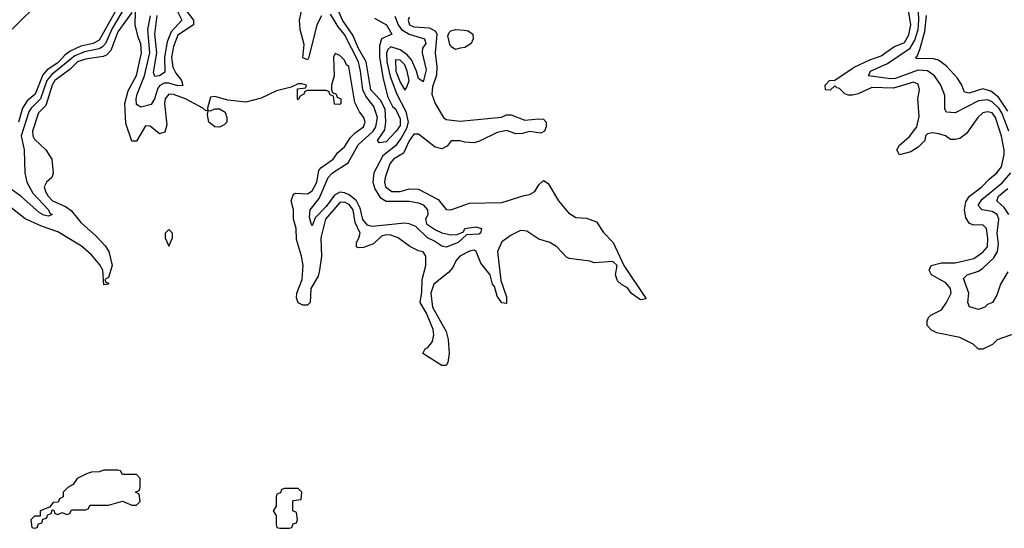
# Model space of a CAD drawing. Header units: inches. Extents: x 2710751 to 2829008, y 857003 to 965602.
# Tile 116 of 256: x 2744506 to 2748762, y 886014 to 888213. Entities that reach past the tile are written whole.
import ezdxf

# ---------------------------------------------------------------- set-up
doc = ezdxf.new("R2010")
doc.units = ezdxf.units.IN
doc.header["$MEASUREMENT"] = 0
doc.layers.add('C7848', color=7, linetype='Continuous')

msp = doc.modelspace()

# ---------------------------------------------------------------- linework, layer by layer
at = {"layer": 'C7848', "color": 2}
for points, elevation in [([(2745810, 888229.6), (2745790.2, 888190), (2745756.4, 888050), (2745750, 888039.3), (2745730, 888048), (2745735.1, 888104.9), (2745717.7, 888170), (2745716, 888210), (2745741.7, 888330)], 6), ([(2744439.9, 888140.1), (2744570, 888266)], 2), ([(2744961.7, 888270), (2744905.5, 888174.5), (2744876.8, 888110), (2744864.2, 888095.8), (2744850, 888086.6), (2744786, 888074), (2744743.8, 888056.2), (2744644.1, 887975.9), (2744623.5, 887950), (2744596.3, 887870), (2744555.2, 887830), (2744546, 887814), (2744512.8, 887710), (2744525.8, 887650), (2744527.4, 887550), (2744536.9, 887510), (2744562.3, 887462.3), (2744630.3, 887390), (2744636.5, 887376.5), (2744646.8, 887370), (2744630, 887363.5), (2744610, 887367.6), (2744590, 887378.5), (2744510, 887449.7), (2744470, 887478.9)], 6), ([(2744938.1, 888281.9), (2744850, 888123.5), (2744822.8, 888110), (2744770, 888098.4), (2744724.2, 888075.8), (2744701.3, 888058.7), (2744670, 888025.5), (2744624.4, 887995.6), (2744605.5, 887974.6), (2744572.1, 887890), (2744538.6, 887861.4), (2744518.6, 887830), (2744500.2, 887770)], 2), ([(2746039.1, 888219.1), (2746092, 888190), (2746114.8, 888150), (2746070, 888129.3), (2746061, 888099), (2746060.7, 888050), (2746076.7, 887956.7), (2746097.3, 887877.3), (2746117.6, 887837.6), (2746130, 887827.3), (2746150, 887784.7), (2746150, 887755.3), (2746133.4, 887730), (2746090, 887684.7), (2746060.7, 887680.7), (2746053.2, 887690), (2746083.8, 887736.2), (2746088.6, 887771.4), (2746085.6, 887825.6), (2746064.8, 887864.8), (2746023.5, 887910), (2746003.5, 888030), (2745970, 888088), (2745946.2, 888146.2), (2745901.4, 888210), (2745867.9, 888287.9)], 2), ([(2744990, 888244), (2744930, 888160.7), (2744900.3, 888079.7), (2744881.4, 888058.6), (2744867.1, 888052.9), (2744790, 888042.6), (2744755.5, 888030), (2744722.3, 887997.7), (2744657.4, 887950), (2744645.6, 887930), (2744618.2, 887841.8), (2744587.2, 887810), (2744561.6, 887730), (2744563, 887710), (2744570, 887696), (2744618.8, 887650), (2744644, 887610), (2744650.9, 887549.1), (2744644.7, 887530), (2744621, 887510), (2744611, 887490), (2744617.3, 887470), (2744628.4, 887450), (2744648, 887430), (2744704.4, 887404.4), (2744727.7, 887387.7), (2744770, 887335.5), (2744836.7, 887276.7), (2744874.9, 887234.9), (2744890.4, 887210), (2744904.9, 887150), (2744890, 887098), (2744874, 887090), (2744878, 887078), (2744890, 887074), (2744890, 887069), (2744870, 887066), (2744864.5, 887130), (2744852.9, 887152.9), (2744816.6, 887196.6), (2744773.6, 887233.6), (2744670, 887295.1), (2744599.6, 887319.6), (2744530, 887352.3), (2744403.7, 887450)], 10), ([(2746190, 888224), (2746185.7, 888210), (2746190.7, 888190), (2746210, 888181.7), (2746277.6, 888177.6), (2746302.8, 888162.8), (2746308.5, 888150), (2746301.3, 888070), (2746308.9, 888008.9), (2746307.7, 887972.3), (2746290, 887922), (2746287.6, 887890), (2746302, 887850), (2746337.3, 887790), (2746350, 887780.5), (2746410, 887773.4), (2746588.9, 887791.1), (2746610, 887801), (2746630, 887801), (2746690, 887778), (2746750, 887784.7), (2746770, 887782), (2746782, 887770), (2746782, 887750), (2746774, 887730), (2746758, 887722), (2746710, 887728.7), (2746679.8, 887720.2), (2746650, 887719), (2746610, 887734), (2746570, 887725.2), (2746492.8, 887687.2), (2746470, 887680.9), (2746430, 887682.7), (2746410, 887689.2), (2746371.3, 887688.7), (2746354.4, 887665.6), (2746330, 887654), (2746301.5, 887661.5), (2746230, 887718), (2746210, 887717.2), (2746190, 887688.7), (2746164.4, 887635.6), (2746122, 887610), (2746105.3, 887590), (2746085.3, 887530), (2746083.1, 887510), (2746087, 887490), (2746114, 887470), (2746150, 887470.6), (2746190, 887482), (2746230, 887480.5), (2746315.5, 887435.5), (2746350, 887392), (2746370, 887391.3), (2746450, 887418.8), (2746590, 887422.8), (2746686.8, 887453.2), (2746710, 887456.3), (2746733.2, 887470), (2746750, 887498), (2746770, 887518), (2746790, 887504.7), (2746834.8, 887430), (2746878, 887378), (2746910, 887358), (2746955.3, 887355.3), (2746998.8, 887338.8), (2747030, 887292), (2747072, 887250), (2747118, 887150), (2747214, 887006), (2747190, 887002), (2747150, 887028.7), (2747133.2, 887053.2), (2747107.2, 887067.2), (2747090, 887084), (2747081.2, 887110), (2747088, 887150), (2747070, 887168), (2746990, 887161.2), (2746970, 887168.7), (2746880.4, 887180.4), (2746870, 887186), (2746828, 887230), (2746798, 887250), (2746750, 887264), (2746698.6, 887298.6), (2746670, 887301.2), (2746630, 887280.9), (2746590, 887252.3), (2746570.7, 887210), (2746585.4, 887085.4), (2746610, 887014), (2746610, 886986), (2746590, 886988), (2746570, 887018), (2746558.6, 887058.6), (2746549.4, 887070), (2746539.3, 887110), (2746499.6, 887159.6), (2746479.3, 887210), (2746470, 887217), (2746450, 887211.6), (2746408, 887190), (2746390.6, 887170), (2746378.5, 887141.5), (2746359.7, 887120.3), (2746296.3, 887070), (2746282.8, 887030), (2746290.7, 886970), (2746350, 886864.7), (2746358, 886830), (2746362.8, 886770), (2746356, 886730), (2746350, 886718), (2746330, 886718), (2746248.7, 886770), (2746258, 886790), (2746270, 886796), (2746290, 886821), (2746295.6, 886850), (2746293.4, 886873.4), (2746264.5, 886944.5), (2746237.2, 886990), (2746244.7, 887035.3), (2746245.2, 887090), (2746261.2, 887150), (2746261.2, 887190), (2746250, 887208.7), (2746230, 887213.2), (2746192, 887232), (2746142, 887270), (2746110, 887280.7), (2746090, 887282.4), (2746070, 887276.9), (2746035.8, 887244.2), (2745992.3, 887227.7), (2745970, 887226), (2745962, 887230), (2745961.2, 887250), (2745972, 887268), (2745976.9, 887290), (2745956, 887336), (2745947.1, 887390), (2745930, 887413.3), (2745910, 887424.4), (2745890, 887422.6), (2745828.2, 887350), (2745808, 887270), (2745810.3, 887190), (2745802, 887130), (2745795.4, 887104.6), (2745764, 887050), (2745762, 886990), (2745750, 886978), (2745730, 886978), (2745710, 886988), (2745702.7, 887010), (2745703.7, 887030), (2745727.3, 887090), (2745731.5, 887150), (2745724.7, 887190), (2745702.5, 887262.5), (2745700.5, 887310), (2745689.3, 887350), (2745689.2, 887390), (2745679.3, 887430), (2745690, 887458), (2745698, 887462), (2745750, 887460.4), (2745770, 887473), (2745789.6, 887510), (2745799.5, 887560.5), (2745807.2, 887572.8), (2745861.2, 887610), (2745881.5, 887638.5), (2745910, 887662.8), (2745936.2, 887703.8), (2745955.9, 887724.1), (2745992.3, 887750), (2745999, 887770), (2745994, 887790), (2745974.6, 887814.6), (2745954, 887854), (2745928, 888010), (2745918, 888018), (2745910, 888038), (2745890, 888058), (2745870, 888066), (2745862, 888050), (2745864.7, 887970), (2745854, 887930), (2745854, 887910), (2745858, 887898), (2745874, 887890), (2745878, 887878), (2745894, 887870), (2745894, 887850), (2745890, 887846), (2745867.3, 887847.3), (2745862, 887882), (2745847.3, 887887.3), (2745842, 887902), (2745830, 887906), (2745750, 887906), (2745738, 887902), (2745734, 887890), (2745718, 887882), (2745710, 887866), (2745706, 887870), (2745706, 887914), (2745742, 887918), (2745746, 887930), (2745725.4, 887934.6), (2745710, 887935.3), (2745679.6, 887920.4), (2745615.3, 887904.7), (2745550, 887874), (2745484, 887856), (2745405.1, 887865.1), (2745350, 887880.9), (2745330, 887878), (2745318, 887830), (2745319.6, 887820.4), (2745310, 887818), (2745298, 887830), (2745222.7, 887870), (2745170, 887889.6), (2745150, 887891.2), (2745134.9, 887870), (2745132.2, 887850), (2745142, 887758), (2745133.4, 887726.6), (2745110, 887719), (2745070, 887752.7), (2745050, 887753.2), (2745010, 887688), (2744990, 887688), (2744964.4, 887764.4), (2744960.5, 887850), (2744975.2, 887904.8), (2745010, 887971.3), (2745032.3, 888070), (2745030, 888108), (2745017.6, 888137.6), (2745005.2, 888190), (2745006, 888246)], 10), ([(2745227.7, 888247.7), (2745257.4, 888210), (2745256.4, 888190), (2745190, 888145.1), (2745170, 888097), (2745162.3, 888050), (2745167.8, 888007.8), (2745181, 887981), (2745205.3, 887950), (2745211.5, 887928.5), (2745190, 887926.4), (2745150, 887938.4), (2745130, 887937.7), (2745111.7, 887928.3), (2745103.6, 887916.5), (2745088.9, 887870), (2745074.2, 887845.8), (2745030, 887834.3), (2745010, 887846.6), (2745008.8, 887870), (2745013.8, 887890), (2745045.4, 887970), (2745068.4, 888070), (2745059.1, 888170), (2745071.1, 888228.9)], 6), ([(2745187.3, 888247.3), (2745207, 888210), (2745160.5, 888159.6), (2745143.8, 888116.2), (2745131.8, 888050), (2745133.7, 887986.3), (2745110.6, 887970), (2745090, 887967.3), (2745084.5, 887984.5), (2745099.3, 888070), (2745089.8, 888150), (2745100.7, 888230)], 2), ([(2746127.6, 888227.6), (2746141.6, 888190), (2746156.9, 888170), (2746190, 888149.3), (2746255.5, 888130), (2746261.6, 888110), (2746247.2, 888090), (2746246.3, 888070), (2746263.6, 887996.4), (2746250, 887944), (2746230, 887959), (2746221.4, 887990), (2746198.8, 888038.8), (2746180.8, 888060.8), (2746150, 888081.8), (2746110, 888095.3), (2746096.7, 888083.3), (2746091.9, 888070), (2746093.5, 888030), (2746107.5, 887967.5), (2746135.8, 887890), (2746175.3, 887815.3), (2746184.4, 887770), (2746178.2, 887741.8), (2746156.1, 887703.9), (2746130, 887667.3), (2746075.7, 887624.3), (2746036.9, 887550), (2746032.4, 887510), (2746041.3, 887481.3), (2746064.4, 887444.4), (2746090, 887427.9), (2746190, 887428), (2746230, 887421.3), (2746250, 887412.6), (2746268.5, 887390), (2746270.3, 887369.7), (2746260.7, 887350), (2746264.7, 887330), (2746303.6, 887303.6), (2746330, 887291.8), (2746370, 887282), (2746396.5, 887283.5), (2746424, 887296), (2746430, 887310.4), (2746477.3, 887317.3), (2746502, 887310), (2746498, 887290), (2746490, 887286), (2746436.9, 887283.1), (2746401, 887250), (2746348.9, 887228.9), (2746330, 887233.2), (2746296.4, 887256.4), (2746268.9, 887268.9), (2746218.4, 887318.4), (2746189.8, 887329.8), (2746170, 887333.7), (2746030, 887318.7), (2746010, 887323.9), (2745989.3, 887349.3), (2745978.1, 887398.1), (2745961.5, 887430), (2745930, 887454.8), (2745910, 887464.4), (2745890, 887466.8), (2745866.5, 887453.5), (2745830, 887405.7), (2745783.7, 887356.3), (2745770, 887322), (2745767, 887327), (2745758, 887358), (2745761.6, 887390), (2745801, 887439), (2745839.8, 887530), (2745857.4, 887550), (2745926.3, 887593.7), (2745968.8, 887671.2), (2746033.5, 887730), (2746044.8, 887750), (2746052.2, 887790), (2746036.7, 887836.7), (2746002.3, 887882.3), (2745988.7, 887908.7), (2745979.5, 887990), (2745969.8, 888030), (2745910, 888148.2), (2745882.2, 888182.2), (2745850, 888236.9)], 6), ([(2748805.4, 886854.6), (2748731.1, 886828.9), (2748710.9, 886809.1), (2748670, 886788), (2748650, 886788.7), (2748628, 886810), (2748570, 886839), (2748470, 886859), (2748448, 886870), (2748428.7, 886890), (2748428.7, 886910), (2748434.6, 886925.4), (2748444.7, 886935.3), (2748490, 886958), (2748512.7, 886990), (2748532.7, 887030), (2748529, 887050), (2748510, 887075.3), (2748448, 887110), (2748438, 887130), (2748446, 887150), (2748490, 887161), (2748550, 887162), (2748630, 887180.7), (2748670, 887207.3), (2748689.3, 887230), (2748691.2, 887268.8), (2748685.2, 887310), (2748670, 887325.2), (2748630, 887324), (2748612, 887332), (2748595.9, 887355.9), (2748589.4, 887390), (2748595.3, 887424.7), (2748611, 887449), (2748665.2, 887490), (2748696.3, 887523.7), (2748730, 887550.7), (2748750, 887576), (2748761.3, 887630), (2748761.3, 887650), (2748750, 887708.7), (2748724.5, 887790), (2748710, 887809.3), (2748690, 887814), (2748670, 887809.3), (2748647.7, 887790), (2748598.8, 887721.2), (2748570, 887699), (2748550, 887694), (2748530, 887695.3), (2748508, 887710), (2748479.5, 887719.5), (2748450, 887723.7), (2748430, 887719), (2748421, 887710), (2748418, 887690), (2748390, 887662), (2748358, 887642), (2748308.7, 887628.7), (2748298, 887650), (2748309, 887670), (2748352.9, 887707.1), (2748384, 887750), (2748393.6, 887793.6), (2748389, 887870), (2748396, 887910), (2748390, 887933.2), (2748370, 887942.7), (2748282.9, 887917.1), (2748190, 887918.9), (2748130, 887892), (2748106.3, 887886.3), (2748086.6, 887886.6), (2748072.5, 887892.5), (2748050, 887915.3), (2748038, 887918), (2748030, 887926), (2748010, 887908), (2747988.9, 887908.9), (2747988, 887930), (2748006, 887950), (2748030, 887951.3), (2748113.1, 888006.9), (2748180.3, 888039.7), (2748230, 888056.5), (2748285.2, 888094.8), (2748330, 888114.4), (2748350, 888147.7), (2748358, 888190), (2748350, 888245.2)], 10), ([(2748781.6, 887730), (2748751.8, 887810), (2748739.1, 887830), (2748710, 887858), (2748690, 887866), (2748650, 887862), (2748550, 887809.7), (2748512.1, 887812.1), (2748505.4, 887825.4), (2748504.5, 887884.5), (2748487.3, 887930), (2748460.7, 887970), (2748430.8, 887990.8), (2748390, 887994), (2748290, 887959), (2748270, 887956.2), (2748175.3, 887970), (2748183.7, 887990), (2748256.8, 888023.2), (2748355.8, 888090), (2748376, 888124), (2748389.1, 888170), (2748393.3, 888210), (2748390.6, 888250)], 6), ([(2748777.5, 887817.5), (2748737.4, 887877.4), (2748704.1, 887904.1), (2748670, 887913), (2748610, 887894.5), (2748590, 887899), (2748578.7, 887930), (2748559.3, 887959.3), (2748512.3, 888012.3), (2748477, 888037), (2748450, 888045.1), (2748382.7, 888042.7), (2748379, 888050), (2748385.6, 888054.4), (2748397, 888083), (2748418.3, 888161.7), (2748425.5, 888230)], 2), ([(2748777.8, 887122.2), (2748745.3, 887070), (2748730, 887022), (2748710.8, 886990), (2748690, 886982), (2748678, 886970), (2748650, 886959.5), (2748611.8, 886971.8), (2748604.2, 886990), (2748608.4, 887030), (2748586.2, 887093.8), (2748601.2, 887110), (2748650, 887125.2), (2748670, 887138.5), (2748716.6, 887183.4), (2748732.8, 887210), (2748736.6, 887243.4), (2748731.5, 887290), (2748738, 887350), (2748730.8, 887370), (2748710, 887383.5), (2748666, 887390), (2748649.8, 887410), (2748664.9, 887435.1), (2748752.6, 887507.4), (2748789.8, 887550)], 6), ([(2748782, 887370), (2748761, 887401), (2748729.6, 887430), (2748737.6, 887450), (2748777.5, 887482.5)], 2)]:
    msp.add_lwpolyline(points, dxfattribs=dict(at, elevation=elevation))
for points, elevation in [([(2746390, 888083.7), (2746373.3, 888093.3), (2746364.6, 888104.6), (2746357, 888143), (2746362.4, 888157.6), (2746370, 888164), (2746390, 888170.7), (2746427.7, 888167.7), (2746444, 888164), (2746464.7, 888150), (2746466, 888130), (2746458, 888110), (2746430, 888092.7), (2746410, 888089.3)], 10), ([(2746130, 888039), (2746132.4, 887990), (2746150, 887942), (2746170, 887907.7), (2746179.6, 887920.4), (2746189.6, 887950), (2746180.5, 887990), (2746170, 888017), (2746158.4, 888030), (2746150, 888037.6)], 10), ([(2745370, 887748), (2745349.6, 887749.6), (2745322.7, 887770), (2745318, 887802), (2745320.4, 887819.6), (2745330, 887818), (2745350, 887827.3), (2745370, 887827.7), (2745393.4, 887813.4), (2745401.6, 887790), (2745400.5, 887770), (2745390, 887758)], 10), ([(2745150, 887306), (2745134, 887290), (2745134, 887270), (2745150, 887234), (2745166, 887270), (2745166, 887290)], 14), ([(2744930, 886266), (2744870, 886266), (2744850, 886258), (2744816.4, 886256.4), (2744794, 886250), (2744754, 886230), (2744736.9, 886203.1), (2744714, 886190), (2744694, 886170), (2744694, 886150), (2744678, 886142), (2744672.7, 886127.3), (2744650, 886126), (2744634, 886106), (2744594, 886090), (2744594, 886066), (2744570, 886066), (2744554, 886050), (2744558, 886018), (2744570, 886014), (2744582, 886018), (2744587.3, 886032.7), (2744602, 886038), (2744606, 886054), (2744622, 886058), (2744627.3, 886072.7), (2744642, 886078), (2744646, 886094), (2744652.7, 886092.7), (2744658, 886078), (2744670, 886074), (2744690, 886082), (2744710, 886074), (2744722, 886078), (2744730, 886094), (2744790, 886094), (2744802, 886098), (2744810, 886114), (2744890, 886114), (2744950, 886132), (2744990, 886114), (2745010, 886114), (2745026, 886130), (2745022, 886162), (2745006, 886170), (2745022, 886178), (2745026, 886190), (2745026, 886230), (2745010, 886246), (2744950, 886246), (2744942, 886262)], 14), ([(2745710, 886186), (2745650, 886186), (2745638, 886182), (2745632.7, 886167.3), (2745618, 886162), (2745614, 886150), (2745614, 886110), (2745602, 886090), (2745614, 886070), (2745614, 886030), (2745618, 886018), (2745630, 886014), (2745670, 886014), (2745682, 886018), (2745687.3, 886032.7), (2745702, 886038), (2745706, 886050), (2745702, 886082), (2745686, 886090), (2745686, 886130), (2745690, 886134), (2745722, 886138), (2745726, 886170)], 14)]:
    msp.add_lwpolyline(points, close=True, dxfattribs=dict(at, elevation=elevation))

doc.saveas('drawing.dxf')
